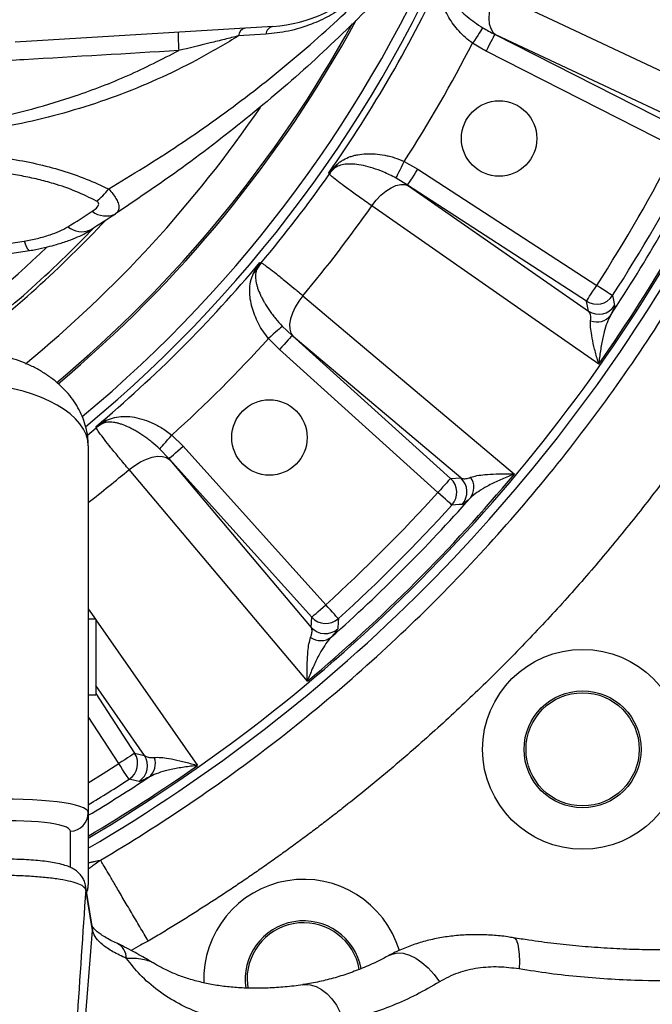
# Model space of a CAD drawing. Extents: x 0 to 8410, y 0 to 5940.
# Tile 48 of 110: x 5895 to 6063, y 2543 to 2804. Entities that reach past the tile are written whole.
import ezdxf

# ---------------------------------------------------------------- set-up
doc = ezdxf.new("R2010")
doc.units = 0
doc.header["$LTSCALE"] = 10
doc.linetypes.add('CENTERX2', pattern=[20.32, 12.7, -2.54, 2.54, -2.54])
doc.layers.get('0').update_dxf_attribs({"linetype": 'CONTINUOUS'})
doc.styles.add('SLDTEXTSTYLE0', font='TXT', dxfattribs={"width": 0.605})
doc.dimstyles.new('SLDDIMSTYLE10', dxfattribs={"dimtxt": 50, "dimasz": 50, "dimexe": 0, "dimexo": 0.0625, "dimgap": 12.5, "dimtad": 0, "dimtih": 1, "dimtoh": 1, "dimdec": 1, "dimrnd": 1e-09, "dimzin": 12, "dimtxsty": 'SLDTEXTSTYLE0', "dimsah": 1, "dimcen": 0, "dimazin": 3, "dimtfac": 1, "dimtofl": 0, "dimtmove": 0, "dimatfit": 3, "dimtolj": 1, "dimtzin": 12})

# ---------------------------------------------------------------- blocks, each defined once
blk = doc.blocks.new('_D_17')
at = {"color": 7, "linetype": 'CONTINUOUS'}
for p, q in [((5691.08, 2964.45), (6585.81, 2589.81)), ((6585.81, 2589.81), (6663.89, 2557.12)), ((6663.89, 2557.12), (6853.06, 2557.12))]:
    blk.add_line(p, q, dxfattribs=at)
blk.add_solid([(6585.81, 2589.81), (6629.04, 2563.58), (6634.83, 2577.42)], dxfattribs=at)
at = {"color": 7, "linetype": 'CONTINUOUS', "insert": (6688.89, 2621.57), "char_height": 50, "attachment_point": 1, "style": 'SLDTEXTSTYLE0'}
blk.add_mtext('R970', dxfattribs=at)

msp = doc.modelspace()

# ---------------------------------------------------------------- linework, layer by layer
at = {"color": 7, "linetype": 'CONTINUOUS'}
for p, q in [((5962.515717, 2802.521932), (5894.197722, 2798.343422)), ((5890.491282, 2741.952601), (5898.028453, 2743.132221)), ((5913.580929, 2691.366705), (5913.580929, 2594.099256)), ((5915.580933, 2645.374122), (5913.580929, 2645.374122)), ((5915.580933, 2645.374122), (5915.580933, 2635.374131)), ((5915.580933, 2635.374131), (5915.580933, 2625.374141)), ((5913.580929, 2625.374141), (5915.580933, 2625.374141)), ((5913.580929, 2594.099256), (5913.580929, 2575.022908)), ((5914.648046, 2564.026746), (5912.83231, 2574.870321))]:
    msp.add_line(p, q, dxfattribs=at)
at = {"color": 8, "linetype": 'CONTINUOUS'}
for p, q in [((5960.626309, 2800.457465), (5953.451161, 2800.029846)), ((6021.324937, 2800.43416), (6071.70329, 2774.765106)), ((6074.260806, 2775.595235), (6021.615748, 2800.297948)), ((6069.436436, 2770.316186), (6019.058083, 2795.985239)), ((5997.367387, 2766.729566), (6000.966822, 2764.650213)), ((6000.966822, 2764.650213), (6048.386042, 2733.855816)), ((5998.24736, 2760.462614), (5995.178287, 2762.322696)), ((6045.66658, 2729.668202), (5998.24736, 2760.462614)), ((5998.510723, 2760.278853), (6046.226417, 2727.038267)), ((5889.089783, 2744.438487), (5896.592428, 2745.605158)), ((6046.226417, 2727.038267), (6045.66658, 2729.668202)), ((5965.02993, 2723.032611), (5967.620974, 2720.549526)), ((5964.279895, 2716.838899), (5961.339806, 2719.777497)), ((5967.620974, 2720.549526), (6009.639059, 2682.716253)), ((6012.324278, 2682.856175), (5967.866634, 2720.342683)), ((6006.29801, 2679.005625), (5964.279895, 2716.838899)), ((5913.35309, 2694.161835), (5915.706595, 2696.114543)), ((5935.75636, 2694.194051), (5938.694959, 2691.253963)), ((5938.694959, 2691.253963), (5976.528232, 2649.235847)), ((5934.984331, 2687.912884), (5932.501246, 2690.503928)), ((5972.817605, 2645.894798), (5934.984331, 2687.912884)), ((5935.191174, 2687.667223), (5972.677683, 2643.209579)), ((6009.639059, 2682.716253), (6012.324278, 2682.856175)), ((5913.580929, 2648.136171), (5915.50531, 2645.374122)), ((5915.603732, 2645.232859), (5942.521368, 2606.598052)), ((5972.677683, 2643.209579), (5972.817605, 2645.894798)), ((5928.495591, 2609.307441), (5915.580933, 2627.845975)), ((5915.580933, 2625.704351), (5925.865655, 2609.867277)), ((5921.678041, 2607.147815), (5913.580929, 2619.616272)), ((5925.865655, 2609.867277), (5928.495591, 2609.307441)), ((5908.842613, 2579.589548), (5908.842613, 2589.167597)), ((5914.704521, 2562.902036), (5912.888785, 2573.745611)), ((5900.298228, 2386.308076), (5914.704521, 2562.902036)), ((5914.772396, 2562.602075), (5914.704521, 2562.902036))]:
    msp.add_line(p, q, dxfattribs=at)
at = {"color": 8, "linetype": 'CONTINUOUS', "flags": 128}
for points in [[(6021.367346, 2811.411622), (6020.658885, 2809.676516), (6020.144616, 2807.924407), (6019.842659, 2806.217271), (6019.763743, 2804.615455), (6019.910638, 2803.175616), (6020.278161, 2801.948669), (6020.853316, 2800.978007), (6021.615748, 2800.297948)], [(6021.367346, 2811.411622), (6036.754822, 2804.192575), (6087.762182, 2780.261743)], [(6018.179511, 2802.162024), (6018.053417, 2801.972094), (6017.848854, 2801.664027), (6017.57205, 2801.247152), (6017.23135, 2800.734046), (6016.837035, 2800.140219), (6016.401057, 2799.483615), (6015.936558, 2798.78408), (6015.457605, 2798.062744)], [(6021.324937, 2800.43416), (6021.261816, 2800.310271), (6021.11954, 2800.031039), (6020.903205, 2799.60649), (6020.620619, 2799.051883), (6020.281916, 2798.387113), (6019.899224, 2797.636079), (6019.486343, 2796.825754), (6019.058083, 2795.985239)], [(5995.178287, 2762.322696), (5995.279704, 2762.526872), (5995.444213, 2762.858051), (5995.666837, 2763.306218), (5995.940839, 2763.857829), (5996.257966, 2764.49621), (5996.60862, 2765.202078), (5996.982192, 2765.954109), (5997.367387, 2766.729566)], [(5977.503752, 2763.395342), (5977.399831, 2763.606297), (5977.339332, 2763.729068)], [(5998.24736, 2760.462614), (5998.323088, 2760.579231), (5998.493766, 2760.842058), (5998.753284, 2761.241662), (5999.092286, 2761.763709), (5999.49864, 2762.389424), (5999.957715, 2763.096335), (6000.45303, 2763.859066), (6000.966822, 2764.650213)], [(5988.761787, 2754.937145), (5989.91022, 2756.418245), (5991.170441, 2757.73968), (5992.497896, 2758.854749), (5993.845646, 2759.723994), (5995.166038, 2760.316687), (5996.412371, 2760.611879), (5997.540568, 2760.599124), (5998.510723, 2760.278853)], [(6048.935806, 2713.012489), (6034.990047, 2722.728672), (5988.761787, 2754.937145)], [(5896.592428, 2745.605158), (5897.020538, 2744.456368), (5897.421454, 2743.644821), (5897.782331, 2743.196564), (5898.033132, 2743.109407)], [(5959.054415, 2739.899682), (5959.188645, 2739.873039), (5959.419315, 2739.827263)], [(6045.66658, 2729.668202), (6045.742308, 2729.784819), (6045.912986, 2730.047646), (6046.172504, 2730.447265), (6046.511506, 2730.969297), (6046.917861, 2731.595012), (6047.376935, 2732.301938), (6047.87225, 2733.064669), (6048.386042, 2733.855816)], [(6052.581345, 2731.148245), (6052.46452, 2731.223645), (6052.201216, 2731.393578), (6051.800852, 2731.651964), (6051.277851, 2731.98949), (6050.650989, 2732.394057), (6049.942766, 2732.851135), (6049.178635, 2733.344289), (6048.386042, 2733.855816)], [(5970.503126, 2731.141957), (5969.369714, 2729.649338), (5968.419467, 2728.09005), (5967.685972, 2726.519229), (5967.195158, 2724.992412), (5966.964399, 2723.563614), (5967.00186, 2722.283351), (5967.306172, 2721.196892), (5967.866634, 2720.342683)], [(5970.503126, 2731.141957), (5983.497833, 2720.18634), (6026.573395, 2683.869245)], [(6052.581345, 2731.148245), (6052.732651, 2730.419504), (6053.129052, 2728.499624)], [(5965.02993, 2723.032611), (5964.858954, 2722.881782), (5964.581643, 2722.637164), (5964.206373, 2722.306135), (5963.744466, 2721.898692), (5963.209902, 2721.427145), (5962.618862, 2720.905768), (5961.989139, 2720.350283), (5961.339806, 2719.777497)], [(5967.620974, 2720.549526), (5967.527931, 2720.446202), (5967.318212, 2720.213311), (5966.999387, 2719.859215), (5966.582899, 2719.396638), (5966.083651, 2718.842181), (5965.519642, 2718.215781), (5964.911108, 2717.539924), (5964.279895, 2716.838899)], [(5915.706595, 2696.114543), (5915.660818, 2696.345213), (5915.634175, 2696.479442)], [(5932.501246, 2690.503928), (5932.652076, 2690.674903), (5932.896693, 2690.952214), (5933.227723, 2691.327485), (5933.635165, 2691.789391), (5934.106712, 2692.323955), (5934.628089, 2692.914995), (5935.183575, 2693.544718), (5935.75636, 2694.194051)], [(5934.984331, 2687.912884), (5935.087656, 2688.005927), (5935.320546, 2688.215646), (5935.674642, 2688.534471), (5936.137219, 2688.950958), (5936.691676, 2689.450207), (5937.318076, 2690.014216), (5937.993934, 2690.622749), (5938.694959, 2691.253963)], [(5924.3919, 2685.030731), (5925.88452, 2686.164143), (5927.443807, 2687.11439), (5929.014628, 2687.847885), (5930.541446, 2688.338699), (5931.970243, 2688.569459), (5933.250507, 2688.531997), (5934.336965, 2688.227686), (5935.191174, 2687.667223)], [(5971.664612, 2628.960463), (5960.708772, 2641.954991), (5924.3919, 2685.030731)], [(6009.639059, 2682.716253), (6009.546046, 2682.612928), (6009.336327, 2682.380023), (6009.017502, 2682.025942), (6008.600985, 2681.56335), (6008.101766, 2681.008908), (6007.537757, 2680.382522), (6006.929224, 2679.706665), (6006.29801, 2679.005625)], [(6009.999131, 2675.654026), (6009.896075, 2675.747367), (6009.663765, 2675.957712), (6009.310578, 2676.277551), (6008.849179, 2676.695379), (6008.296167, 2677.196177), (6007.671361, 2677.761945), (6006.997232, 2678.372415), (6006.29801, 2679.005625)], [(6012.699281, 2675.810489), (6011.957501, 2675.766918), (6009.999131, 2675.654026)], [(5972.817605, 2645.894798), (5972.920929, 2645.987811), (5973.153834, 2646.19753), (5973.507916, 2646.516355), (5973.970507, 2646.932873), (5974.52495, 2647.432091), (5975.151335, 2647.9961), (5975.827192, 2648.604634), (5976.528232, 2649.235847)], [(5979.879831, 2645.534726), (5979.78649, 2645.637783), (5979.576145, 2645.870092), (5979.256307, 2646.223279), (5978.838478, 2646.684679), (5978.33768, 2647.237691), (5977.771913, 2647.862496), (5977.161442, 2648.536625), (5976.528232, 2649.235847)], [(5979.879831, 2645.534726), (5979.837363, 2644.791635), (5979.723369, 2642.834576)], [(5925.865655, 2609.867277), (5925.749038, 2609.791549), (5925.486212, 2609.620872), (5925.086592, 2609.361353), (5924.56456, 2609.022352), (5923.938845, 2608.615997), (5923.231919, 2608.156922), (5922.469189, 2607.661607), (5921.678041, 2607.147815)], [(5913.580929, 2602.050217), (5917.529081, 2604.504051), (5921.678041, 2607.147815)], [(5924.385612, 2602.952513), (5924.310212, 2603.069338), (5924.140279, 2603.332641), (5923.881893, 2603.733006), (5923.544367, 2604.256007), (5923.1398, 2604.882869), (5922.682722, 2605.591091), (5922.189568, 2606.355223), (5921.678041, 2607.147815)], [(5927.034234, 2602.404805), (5926.306446, 2602.554681), (5924.385612, 2602.952513)], [(5912.888785, 2573.745611), (5912.845885, 2574.784579), (5912.829463, 2574.887159)], [(5914.772396, 2562.602075), (5914.724966, 2563.637945), (5914.643814, 2564.048293)], [(5914.704521, 2562.902036), (5914.661621, 2563.941004), (5914.648046, 2564.026746)], [(6026.34347, 2560.947599), (6026.724701, 2560.759577), (6027.129476, 2560.197296), (6027.453398, 2559.283557), (6027.688359, 2558.041217), (6027.828549, 2556.501361), (6027.870392, 2554.702493), (6027.812843, 2552.689644)], [(5993.537401, 2556.360962), (5994.178181, 2556.644502), (5995.5653, 2556.925836), (5997.089212, 2556.835624), (5998.708849, 2556.37637), (6000.380551, 2555.560383), (6002.059166, 2554.409715), (6003.699516, 2552.955391), (6005.257283, 2551.236602), (6006.690537, 2549.299719)], [(5970.483427, 2548.490855), (5970.936542, 2548.539015), (5972.447579, 2548.462811), (5973.963355, 2548.029455), (5975.447332, 2547.249379), (5976.863687, 2546.141388), (5978.178327, 2544.732215), (5979.359512, 2543.055835), (5980.378811, 2541.152629), (5981.211637, 2539.068463)]]:
    msp.add_lwpolyline(points, dxfattribs=at)
at = {"color": 7, "linetype": 'CONTINUOUS', "flags": 128}
msp.add_lwpolyline([(5955.677395, 2549.934151), (5955.853169, 2547.644409), (5955.862885, 2547.58248)], dxfattribs=at)
at = {"color": 7, "linetype": 'CONTINUOUS'}
for centre, radius in [((6022.508845, 2772.802942), 10), ((5961.613047, 2693.553401), 10), ((6044.634323, 2610.899534), 26.5), ((6044.634323, 2610.899534), 15.5), ((6044.634323, 2610.899534), 15)]:
    msp.add_circle(centre, radius, dxfattribs=at)
at = {"color": 7, "linetype": 'CENTERX2'}
msp.add_arc((5691.080933, 2964.452925), 970, 74.298428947, 58.256891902, dxfattribs=at)
at = {"color": 7, "linetype": 'CONTINUOUS'}
for centre, radius, start, end in [((5960.256933, 2839.452925), 37, 273.5, 0), ((5691.080933, 2964.452925), 334, 309.87334538, 331.14029232), ((5691.080933, 2964.452925), 334.464102, 309.88680824, 331.35739309), ((5691.080933, 3104.452925), 420, 302.07882749, 303.15252476), ((5691.080933, 2964.452925), 305.5, 306.04405979, 313.81581674), ((5970.677384, 2549.934138), 26.5, 16.71608543, 182.02282158), ((5908.691972, 2575.024185), 4.888957, 335.6097234, 359.98503436), ((5970.677384, 2549.934138), 15.5, 10.60113161, 188.66638641), ((5970.677384, 2549.934138), 15, 10.17679713, 180)]:
    msp.add_arc(centre, radius, start, end, dxfattribs=at)
at = {"color": 8, "linetype": 'CONTINUOUS'}
for centre, radius, start, end in [((5691.080933, 2964.452925), 347.886439, 309.61965079, 338.85823488), ((5691.080933, 2964.452925), 345.283053, 309.77346997, 337.32501731), ((5691.080933, 2964.452925), 349.619719, 324.96193377, 335.03806623), ((6002.282609, 2801.272088), 64.903135, 180.25381084, 184.55680633), ((5955.825151, 2799.79263), 2.385811, 107.41821464, 174.29376568), ((5963.145911, 2800.048346), 2.552601, 104.29314951, 170.7771113), ((5691.080933, 2964.452925), 364.562639, 327.15571787, 332.84428213), ((5691.080933, 2964.452925), 324.871557, 309.31832458, 325.62797686), ((5691.080933, 2964.452925), 437.358431, 324.90687781, 335.09312219), ((5691.080933, 2964.452925), 425.255177, 327.16266271, 332.83733729), ((5691.080933, 2964.452925), 432.642648, 326.54288761, 333.45711239), ((5691.080933, 2964.452925), 430.248325, 327.16266271, 332.83733729), ((5985.684937, 2757.59964), 10.026064, 131.9837013, 144.68554587), ((5976.671631, 2767.195288), 3.148474, 317.10768664, 338.13322332), ((5691.080933, 2964.452925), 349.945968, 320.06734972, 324.93265028), ((5691.499727, 3095.093647), 408, 302.07882749, 303.15252476), ((5918.252672, 2758.155319), 5.896417, 232.00110974, 295.2318485), ((5691.080933, 2964.452925), 364.020273, 320.13891087, 324.86108913), ((5691.080933, 2964.452925), 311.574843, 307.29431392, 316.79948384), ((5691.080933, 2964.452925), 310.703286, 307.1197558, 316.15514024), ((5911.816936, 2753.823346), 5.734314, 230.67003376, 293.86395896), ((5691.080933, 2964.452925), 437.811277, 300.54466161, 329.85037162), ((5691.080933, 2964.452925), 440.156995, 300.36464552, 329.85037162), ((5691.080933, 2964.452925), 349.619719, 309.96193377, 320.03806623), ((5955.533898, 2739.647121), 3.147904, 306.86534537, 327.89464245), ((5967.136963, 2733.42359), 10.028415, 140.31600942, 153.01484593), ((6048.381272, 2733.878075), 5.009249, 237.18447722, 326.97822128), ((6048.941172, 2731.248057), 5.009214, 237.18336406, 326.72380461), ((6048.401221, 2728.786302), 4.620357, 249.38140765, 321.8397989), ((5691.080933, 2964.452925), 364.562639, 312.15571787, 317.84428213), ((5922.110267, 2688.396895), 10.028415, 116.98515407, 129.68399058), ((5915.886736, 2699.99996), 3.147904, 302.10535755, 323.13465463), ((5691.080933, 2964.452925), 364.020273, 307.67847101, 309.86108913), ((5691.080933, 2964.452925), 437.358431, 309.90687781, 320.09312219), ((6008.960578, 2679.144321), 5.009225, 318.27634748, 47.81697328), ((6011.198679, 2680.303048), 4.62037, 323.16014146, 35.61860371), ((6006.275307, 2679.004458), 5.009217, 318.02137618, 47.81608529), ((5691.080933, 2964.452925), 425.255177, 312.16266271, 317.83733729), ((5691.080933, 2964.452925), 432.642648, 311.54288761, 318.45711239), ((5691.080933, 2964.452925), 430.248325, 312.16266271, 317.83733729), ((5976.5294, 2649.25855), 5.009217, 222.18391471, 311.97862382), ((5976.389536, 2646.573279), 5.009225, 222.18302672, 311.72365252), ((5975.230809, 2644.335179), 4.62037, 234.38139629, 306.83985854), ((5921.655783, 2607.152585), 5.009249, 303.02177872, 32.81552278), ((5924.285801, 2606.592686), 5.009214, 303.27619539, 32.81663594), ((5926.747555, 2607.132636), 4.620357, 308.1602011, 20.61859235), ((5691.080933, 2964.452925), 437.358431, 300.57967518, 305.09312219), ((5691.080933, 2964.452925), 432.642648, 300.94942456, 303.45711239), ((5691.080933, 2964.452925), 430.248325, 301.14081805, 302.83733729), ((5908.615357, 2594.12805), 4.965655, 272.62308793, 359.66776347), ((5919.096731, 2555.335033), 4.633763, 1.89904763, 64.01516653)]:
    msp.add_arc(centre, radius, start, end, dxfattribs=at)
for centre, major_axis, ratio, start_param, end_param in [((5883.580933, 2692.539208), (29.989427, -1.575506), 0.5055053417, 0.0265506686, 1.5449871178), ((5883.580933, 2592.805204), (29.999285, 1.326431), 0.1561366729, 6.2762817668, 7.7947182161), ((5883.842612, 2587.87353), (24.999144, 1.32639), 0.1560060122, 6.2749082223, 7.7933446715)]:
    msp.add_ellipse(centre, major_axis=major_axis, ratio=ratio, start_param=start_param, end_param=end_param, dxfattribs=at)
for points, knots in [([(5998.811101, 2835.975813), (5998.735719, 2835.472954), (5998.392228, 2833.181577), (5997.357273, 2829.023861), (5995.357126, 2823.985685), (5992.855389, 2819.514368), (5989.95806, 2815.455073), (5986.323184, 2811.543212), (5982.047846, 2808.000511), (5977.464962, 2805.147787), (5972.322528, 2802.793788), (5966.654322, 2801.077168), (5962.636381, 2800.664108), (5960.626309, 2800.457465)], [0, 0, 0, 0, 0.0299354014, 0.1364064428, 0.2427252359, 0.3220941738, 0.4014118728, 0.4938355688, 0.5862859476, 0.6774317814, 0.7686792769, 0.8842761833, 1, 1, 1, 1]), ([(6015.457605, 2798.062744), (6014.823178, 2798.550288), (6013.532826, 2799.541895), (6011.842143, 2801.238149), (6010.353861, 2803.030313), (6009.081068, 2804.936205), (6008.054676, 2806.935415), (6007.30653, 2809.107389), (6006.903042, 2811.372206), (6007.088834, 2812.989627), (6007.182931, 2813.808786)], [0, 0, 0, 0, 0.1079712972, 0.2196013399, 0.3302501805, 0.4436243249, 0.5685253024, 0.6962185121, 0.846146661, 1, 1, 1, 1]), ([(6007.715558, 2814.826774), (6007.736552, 2814.257444), (6007.779113, 2813.103295), (6008.471734, 2811.467145), (6009.491953, 2809.805836), (6010.765138, 2808.223746), (6012.290757, 2806.645385), (6014.017468, 2805.115111), (6015.976036, 2803.589681), (6017.439562, 2802.641445), (6018.179511, 2802.162024)], [0, 0, 0, 0, 0.1405840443, 0.28499270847, 0.40894438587, 0.5353542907, 0.64948116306, 0.76579962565, 0.8815899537, 1, 1, 1, 1]), ([(5918.995475, 2759.422647), (5925.193719, 2763.209756), (5937.611067, 2770.796719), (5952.448519, 2781.425836), (5963.979546, 2790.478746), (5972.446493, 2797.623401), (5980.696302, 2805.045667), (5985.980387, 2810.238203), (5988.622432, 2812.834474)], [0, 0, 0, 0, 0.2475987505, 0.4960307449, 0.621728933, 0.7474262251, 0.8737130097, 1, 1, 1, 1]), ([(5953.451161, 2800.029846), (5950.164374, 2798.056024), (5943.576926, 2794.100049), (5933.183257, 2788.964494), (5922.423674, 2784.436009), (5911.359199, 2780.672112), (5900.10554, 2777.62161), (5888.679963, 2775.280987), (5877.052217, 2773.826287), (5861.424563, 2772.129676), (5841.835845, 2770.179963), (5823.130689, 2768.476173), (5812.254825, 2767.775612), (5809.246105, 2767.581808)], [0, 0, 0, 0, 0.0768915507, 0.1541076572, 0.2323411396, 0.3109341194, 0.3883435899, 0.4660782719, 0.5446117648, 0.6232374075, 0.7813594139, 0.9395148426, 1, 1, 1, 1]), ([(5953.451161, 2800.029846), (5952.215067, 2799.712607), (5949.729387, 2799.074665), (5944.428962, 2797.746493), (5940.355326, 2796.775871), (5937.584628, 2796.115699)], [0, 0, 0, 0, 0.2403486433, 0.4833204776, 1, 1, 1, 1]), ([(5808.765491, 2768.773484), (5811.891507, 2769.018183), (5822.737494, 2769.867187), (5841.265954, 2771.784904), (5860.509174, 2774.095841), (5875.921604, 2776.045221), (5887.490923, 2777.875447), (5898.926638, 2780.552103), (5911.187095, 2784.310729), (5924.21426, 2789.2742), (5933.117086, 2793.829697), (5937.584628, 2796.115699)], [0, 0, 0, 0, 0.0708804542, 0.2459259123, 0.4210280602, 0.5090416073, 0.5970184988, 0.6855840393, 0.7741624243, 0.8866720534, 1, 1, 1, 1]), ([(5937.584628, 2796.115699), (5923.893374, 2795.298038), (5907.43786, 2794.315291), (5890.979648, 2793.342101), (5888.214936, 2793.17862)], [0, 0, 0, 0, 0.8320162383, 1, 1, 1, 1]), ([(5809.518715, 2766.944426), (5816.334679, 2767.375378), (5831.203122, 2768.315464), (5848.642444, 2769.027697), (5861.811563, 2769.236254), (5869.477291, 2769.210866), (5877.191903, 2768.986867), (5884.954304, 2768.479785), (5892.527389, 2767.560268), (5899.790559, 2766.191935), (5906.631032, 2764.383906), (5913.12128, 2762.157292), (5917.042932, 2760.331625), (5918.995475, 2759.422647)], [0, 0, 0, 0, 0.180519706, 0.3937883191, 0.4610746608, 0.5285869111, 0.5964716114, 0.6654250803, 0.7351938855, 0.8010605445, 0.8673429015, 0.9339516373, 1, 1, 1, 1]), ([(5979.593572, 2766.022642), (5979.860071, 2766.251245), (5980.127511, 2766.457747), (5980.672787, 2766.838718), (5980.950484, 2767.012977), (5981.805282, 2767.49539), (5982.404186, 2767.763678), (5983.361093, 2768.097798), (5983.690855, 2768.19783), (5984.363587, 2768.37304), (5984.707049, 2768.448483), (5985.760118, 2768.639648), (5986.492287, 2768.720509), (5987.642422, 2768.771267), (5988.034469, 2768.776356), (5988.837497, 2768.761741), (5989.244471, 2768.742056), (5990.474779, 2768.646361), (5991.31058, 2768.534058), (5992.59032, 2768.287918), (5993.021255, 2768.192835), (5993.892549, 2767.974375), (5994.334554, 2767.850368), (5995.647453, 2767.440292), (5996.513291, 2767.115226), (5997.367389, 2766.729572)], [0, 0, 0, 0, 0.0625, 0.0625, 0.125, 0.125, 0.25, 0.25, 0.3125, 0.3125, 0.375, 0.375, 0.5, 0.5, 0.5625, 0.5625, 0.625, 0.625, 0.75, 0.75, 0.8125, 0.8125, 0.875, 0.875, 1, 1, 1, 1]), ([(5915.785392, 2756.215113), (5913.982723, 2757.098142), (5910.407281, 2758.849555), (5905.10591, 2760.689663), (5900.268852, 2762.00074), (5895.944463, 2762.912718), (5890.868071, 2763.711045), (5885.031174, 2764.284203), (5878.573194, 2764.563318), (5871.978978, 2764.642287), (5866.690308, 2764.601715), (5862.88937, 2764.531528), (5860.716984, 2764.480038), (5858.706609, 2764.425119), (5856.561405, 2764.359651), (5854.281365, 2764.283713), (5851.866494, 2764.197221), (5848.053582, 2764.052182), (5842.642935, 2763.827766), (5835.435128, 2763.502284), (5829.439032, 2763.213375), (5824.871193, 2762.985853), (5821.948431, 2762.837875), (5818.942424, 2762.683484), (5815.853185, 2762.522406), (5813.405513, 2762.393518), (5811.987629, 2762.317685), (5811.627192, 2762.298408)], [0, 0, 0, 0, 0.0650052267, 0.1289323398, 0.1712529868, 0.214034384, 0.2575392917, 0.3184017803, 0.3794140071, 0.4382519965, 0.5022273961, 0.5266351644, 0.5440323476, 0.562679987, 0.5825786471, 0.6037286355, 0.6261306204, 0.6497846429, 0.7098481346, 0.7767330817, 0.8504413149, 0.8767973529, 0.9039272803, 0.9318312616, 0.96050915, 0.9899611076, 1, 1, 1, 1]), ([(5977.339332, 2763.729068), (5977.343195, 2763.733723), (5978.022469, 2764.552222), (5978.810265, 2765.289527), (5979.59358, 2766.02264)], [0, 0, 0, 0, 0.0056872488, 1, 1, 1, 1]), ([(5978.978311, 2765.052366), (5978.40288, 2764.638265), (5977.823671, 2764.221447), (5977.34247, 2763.732258), (5977.339332, 2763.729068)], [0, 0, 0, 0, 0.9934792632, 1, 1, 1, 1]), ([(5995.178287, 2762.322696), (5994.045422, 2762.889045), (5991.985642, 2763.918782), (5989.056625, 2764.975575), (5986.504385, 2765.666673), (5984.167258, 2766.03849), (5982.154258, 2766.07281), (5980.417502, 2765.821703), (5979.461513, 2765.310667), (5978.978311, 2765.052366)], [0, 0, 0, 0, 0.17044741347, 0.30990842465, 0.45364246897, 0.59142941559, 0.73269735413, 0.86489259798, 1, 1, 1, 1]), ([(5988.761787, 2754.937145), (5987.642017, 2755.723937), (5985.370059, 2757.320301), (5982.559815, 2759.349156), (5980.257367, 2761.0597), (5978.746702, 2762.242216), (5977.825492, 2763.024937), (5977.611579, 2763.271205), (5977.503752, 2763.395342)], [0, 0, 0, 0, 0.17873857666, 0.36265168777, 0.5413513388, 0.72521639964, 0.86148897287, 1, 1, 1, 1]), ([(5915.785392, 2756.215113), (5916.34329, 2756.662016), (5917.459084, 2757.55582), (5918.483345, 2758.800372), (5918.995475, 2759.422647)], [0, 0, 0, 0, 0.5000006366, 1, 1, 1, 1]), ([(5918.995475, 2759.422647), (5919.36913, 2758.997407), (5920.128013, 2758.133757), (5920.959311, 2756.894529), (5921.580993, 2755.60163), (5921.775428, 2754.428251), (5921.510305, 2753.44834), (5921.014304, 2753.030484), (5920.766209, 2752.821478)], [0, 0, 0, 0, 0.1407100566, 0.2857779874, 0.4385227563, 0.6417974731, 0.8208311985, 1, 1, 1, 1]), ([(5914.622565, 2753.508809), (5914.678804, 2753.546059), (5915.19654, 2753.888989), (5915.877462, 2754.435419), (5916.327079, 2755.156172), (5916.35784, 2755.618229), (5916.173519, 2755.971266), (5915.91459, 2756.133942), (5915.785392, 2756.215113)], [0, 0, 0, 0, 0.0485874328, 0.4472989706, 0.647213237, 0.7751093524, 0.8877858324, 1, 1, 1, 1]), ([(5896.592428, 2745.605158), (5897.763764, 2745.820006), (5900.125564, 2746.25321), (5903.230721, 2747.17225), (5905.985642, 2748.182067), (5907.445694, 2748.98337), (5908.182611, 2749.387803)], [0, 0, 0, 0, 0.2785980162, 0.5617457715, 0.7788046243, 1, 1, 1, 1]), ([(5916.818557, 2581.534903), (5932.922468, 2591.028473), (5948.426629, 2601.539241), (5977.98924, 2624.428262), (5992.047566, 2636.806418), (6018.495006, 2663.233451), (6030.88401, 2677.282218), (6053.795843, 2706.827151), (6064.318576, 2722.323194), (6073.824573, 2738.419772)], [0, 0, 0, 0, 0.25, 0.25, 0.5, 0.5, 0.75, 0.75, 1, 1, 1, 1]), ([(5957.422433, 2737.128652), (5957.65713, 2737.617999), (5957.911092, 2738.093375), (5958.45553, 2739.016968), (5958.746622, 2739.466039), (5959.054424, 2739.899688)], [0, 0, 0, 0, 0.5, 0.5, 1, 1, 1, 1]), ([(5958.200406, 2737.974083), (5958.113869, 2737.721147), (5958.052383, 2737.474902), (5957.964722, 2736.979074), (5957.938935, 2736.729934), (5957.907543, 2735.969115), (5957.947484, 2735.44387), (5958.089727, 2734.61236), (5958.151337, 2734.327141), (5958.300596, 2733.747594), (5958.388243, 2733.452832), (5958.689182, 2732.552384), (5958.940201, 2731.930563), (5959.393408, 2730.961261), (5959.557931, 2730.630988), (5959.909285, 2729.965533), (5960.09629, 2729.629838), (5960.691236, 2728.613661), (5961.132849, 2727.924093), (5961.86695, 2726.870803), (5962.123268, 2726.51724), (5962.652846, 2725.814437), (5962.926967, 2725.463941), (5963.777864, 2724.415644), (5964.38293, 2723.720939), (5965.029929, 2723.032604)], [0, 0, 0, 0, 0.0625, 0.0625, 0.125, 0.125, 0.25, 0.25, 0.3125, 0.3125, 0.375, 0.375, 0.5, 0.5, 0.5625, 0.5625, 0.625, 0.625, 0.75, 0.75, 0.8125, 0.8125, 0.875, 0.875, 1, 1, 1, 1]), ([(5958.200406, 2737.974083), (5958.309793, 2738.320416), (5958.436162, 2738.653881), (5958.721203, 2739.295686), (5958.880155, 2739.604489), (5959.054424, 2739.899688)], [0, 0, 0, 0, 0.5, 0.5, 1, 1, 1, 1]), ([(5959.419315, 2739.827263), (5959.624001, 2739.722145), (5960.039301, 2739.508867), (5961.442741, 2738.493067), (5963.393217, 2736.984413), (5965.668374, 2735.153153), (5968.071245, 2733.178131), (5969.688135, 2731.824336), (5970.503126, 2731.141957)], [0, 0, 0, 0, 0.178972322, 0.3631274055, 0.5421678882, 0.7264054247, 0.8620949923, 1, 1, 1, 1]), ([(5961.339806, 2719.777497), (5960.853172, 2720.412624), (5959.863414, 2721.704397), (5958.669407, 2723.780464), (5957.695617, 2725.896735), (5956.959516, 2728.067118), (5956.48551, 2730.26385), (5956.325012, 2732.555458), (5956.521462, 2734.847535), (5957.119538, 2736.361755), (5957.42244, 2737.128648)], [0, 0, 0, 0, 0.1079713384, 0.2196011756, 0.3302509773, 0.443624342, 0.5685253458, 0.6962187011, 0.8461468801, 1, 1, 1, 1]), ([(6053.129052, 2728.499624), (6053.112849, 2728.354958), (6053.079922, 2728.060969), (6052.650024, 2727.099992), (6052.199464, 2726.245199), (6052.034144, 2725.931557)], [0, 0, 0, 0, 0.38016499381, 0.7725695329, 1, 1, 1, 1]), ([(6046.774179, 2724.461902), (6046.808262, 2724.780629), (6046.819236, 2725.072261), (6046.800437, 2725.603427), (6046.770798, 2725.841336), (6046.627792, 2726.48012), (6046.461258, 2726.807239), (6046.226417, 2727.038273)], [0, 0, 0, 0, 0.25, 0.25, 0.5, 0.5, 1, 1, 1, 1]), ([(6052.034144, 2725.931557), (6051.720471, 2725.298455), (6051.083052, 2724.011925), (6050.299521, 2721.393382), (6049.618789, 2718.306658), (6049.185595, 2715.400011), (6048.99124, 2713.599421), (6048.93654, 2713.020268), (6048.935806, 2713.012489)], [0, 0, 0, 0, 0.1930948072, 0.3923891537, 0.6360049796, 0.8839751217, 0.9984416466, 1, 1, 1, 1]), ([(6094.246119, 2724.038902), (6093.873691, 2723.416401), (6093.128867, 2722.171454), (6092.000715, 2720.310693), (6090.864645, 2718.454935), (6089.719871, 2716.60465), (6088.566602, 2714.759711), (6087.404783, 2712.920152), (6086.234428, 2711.085965), (6085.055534, 2709.257151), (6083.868102, 2707.43371), (6082.672131, 2705.615642), (6081.467621, 2703.802948), (6080.254573, 2701.995627), (6079.032986, 2700.193679), (6077.80286, 2698.397104), (6076.564196, 2696.605902), (6075.316993, 2694.820073), (6074.061252, 2693.039618), (6072.796972, 2691.264535), (6071.524153, 2689.494826), (6070.242797, 2687.730491), (6068.952899, 2685.971526), (6064.991257, 2680.621152), (6058.20375, 2671.80586), (6048.289318, 2659.778066), (6037.988404, 2648.09673), (6027.304762, 2636.766362), (6016.250622, 2625.796422), (6004.836501, 2615.197921), (5993.069221, 2604.978066), (5983.920258, 2597.549475), (5977.623144, 2592.650948), (5974.31445, 2590.123602), (5970.985732, 2587.62717), (5967.636981, 2585.161643), (5964.268199, 2582.727025), (5960.879385, 2580.323315), (5957.470541, 2577.950512), (5954.041666, 2575.608617), (5950.592758, 2573.297632), (5947.123826, 2571.017544), (5943.634837, 2568.768407), (5940.125913, 2566.550016), (5936.5966, 2564.363141), (5933.048597, 2562.204901), (5930.666986, 2560.792586), (5929.476004, 2560.086324)], [0, 0, 0, 0, 0.0092652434, 0.0185296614, 0.0277934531, 0.0370568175, 0.0463199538, 0.0555830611, 0.0648463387, 0.0741099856, 0.0833742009, 0.0926391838, 0.1019051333, 0.1111722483, 0.1204407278, 0.1297107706, 0.1389825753, 0.1482563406, 0.1575322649, 0.1668105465, 0.1760913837, 0.1853749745, 0.1946615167, 0.2039512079, 0.2704071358, 0.3367341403, 0.4030055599, 0.4692949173, 0.5356041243, 0.6018823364, 0.6682026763, 0.7346381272, 0.7523764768, 0.7701020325, 0.787816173, 0.8055202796, 0.8232157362, 0.8409039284, 0.8585862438, 0.8762640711, 0.8939388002, 0.9116118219, 0.9292845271, 0.946958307, 0.9646345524, 0.9823146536, 1, 1, 1, 1]), ([(6048.935806, 2713.012489), (6048.93363, 2713.019523), (6048.772287, 2713.541036), (6048.293613, 2715.149595), (6047.601811, 2717.751515), (6047.042817, 2720.47815), (6046.717491, 2722.795586), (6046.755306, 2723.907035), (6046.774184, 2724.461901)], [0, 0, 0, 0, 0.0015665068, 0.1161490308, 0.3620028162, 0.6076530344, 0.8041295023, 1, 1, 1, 1]), ([(5918.40521, 2698.111417), (5919.107554, 2698.393403), (5920.530095, 2698.964542), (5922.766772, 2699.207028), (5925.178738, 2699.073865), (5927.680548, 2698.531556), (5930.279263, 2697.585241), (5933.032514, 2696.218176), (5934.809353, 2694.897784), (5935.75636, 2694.194051)], [0, 0, 0, 0, 0.1410020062, 0.2855879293, 0.4246295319, 0.5673186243, 0.701701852, 0.8410152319, 1, 1, 1, 1]), ([(5918.405206, 2698.111424), (5917.915858, 2697.876728), (5917.440483, 2697.622766), (5916.51689, 2697.078327), (5916.067818, 2696.787235), (5915.634169, 2696.479434)], [0, 0, 0, 0, 0.5, 0.5, 1, 1, 1, 1]), ([(5917.559774, 2697.333451), (5917.213442, 2697.224065), (5916.879977, 2697.097696), (5916.238171, 2696.812655), (5915.929368, 2696.653703), (5915.634169, 2696.479434)], [0, 0, 0, 0, 0.5, 0.5, 1, 1, 1, 1]), ([(5924.3919, 2685.030731), (5923.513916, 2686.080539), (5921.732534, 2688.210543), (5919.543166, 2690.89763), (5917.761885, 2693.145761), (5916.608736, 2694.679026), (5915.92151, 2695.673447), (5915.778621, 2695.966714), (5915.706595, 2696.114543)], [0, 0, 0, 0, 0.1787392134, 0.3626521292, 0.5413513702, 0.7252166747, 0.8614889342, 1, 1, 1, 1]), ([(5932.501253, 2690.503929), (5931.812493, 2691.151327), (5931.115007, 2691.758927), (5930.059021, 2692.615566), (5929.704065, 2692.892896), (5928.998318, 2693.424049), (5928.647942, 2693.677657), (5927.604274, 2694.40439), (5926.918453, 2694.843655), (5925.904412, 2695.437332), (5925.568845, 2695.624296), (5924.902531, 2695.976107), (5924.572523, 2696.140474), (5923.604747, 2696.592995), (5922.98404, 2696.843636), (5922.085364, 2697.144254), (5921.791211, 2697.231836), (5921.212913, 2697.381073), (5920.927858, 2697.442874), (5920.093589, 2697.58609), (5919.567066, 2697.62629), (5918.804942, 2697.595024), (5918.555468, 2697.569234), (5918.059159, 2697.481533), (5917.812764, 2697.420007), (5917.559774, 2697.333451)], [0, 0, 0, 0, 0.125, 0.125, 0.1875, 0.1875, 0.25, 0.25, 0.375, 0.375, 0.4375, 0.4375, 0.5, 0.5, 0.625, 0.625, 0.6875, 0.6875, 0.75, 0.75, 0.875, 0.875, 0.9375, 0.9375, 1, 1, 1, 1]), ([(6012.324278, 2682.856175), (6012.462704, 2682.792471), (6012.833852, 2682.621666), (6013.655911, 2682.58311), (6014.518214, 2682.855854), (6014.954631, 2682.993891)], [0, 0, 0, 0, 0.2270655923, 0.6088126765, 1, 1, 1, 1]), ([(6026.573395, 2683.869245), (6026.566073, 2683.866524), (6026.020804, 2683.663843), (6024.34176, 2683.013508), (6021.643208, 2681.844649), (6018.851505, 2680.392858), (6016.510642, 2678.955746), (6015.43394, 2678.006599), (6014.896427, 2677.532765)], [0, 0, 0, 0, 0.0015579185, 0.1160203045, 0.3619093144, 0.6075986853, 0.8041049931, 1, 1, 1, 1]), ([(6014.954631, 2682.993891), (6015.485711, 2683.155736), (6016.549513, 2683.479925), (6018.872175, 2683.765433), (6021.650607, 2683.931178), (6024.342828, 2683.936621), (6026.020617, 2683.890186), (6026.566043, 2683.869524), (6026.573395, 2683.869245)], [0, 0, 0, 0, 0.1958709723, 0.3923470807, 0.6379971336, 0.8838513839, 0.9984344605, 1, 1, 1, 1]), ([(6014.896427, 2677.532765), (6014.475388, 2677.14749), (6013.618098, 2676.363022), (6012.964563, 2675.888782), (6012.769899, 2675.83133), (6012.699281, 2675.810489)], [0, 0, 0, 0, 0.3808091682, 0.7753754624, 1, 1, 1, 1]), ([(5972.539966, 2640.579226), (5972.628142, 2640.835027), (5972.867469, 2641.529327), (5972.968705, 2642.46331), (5972.775447, 2642.958882), (5972.677683, 2643.209579)], [0, 0, 0, 0, 0.2237547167, 0.6073186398, 1, 1, 1, 1]), ([(5979.723369, 2642.834576), (5979.670271, 2642.699038), (5979.562364, 2642.423599), (5978.898412, 2641.606621), (5978.241959, 2640.897589), (5978.001093, 2640.63743)], [0, 0, 0, 0, 0.38016519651, 0.77256984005, 1, 1, 1, 1]), ([(5971.664612, 2628.960463), (5971.664334, 2628.967815), (5971.643671, 2629.513241), (5971.597236, 2631.191029), (5971.602679, 2633.88325), (5971.768425, 2636.661682), (5972.053933, 2638.984345), (5972.378122, 2640.048146), (5972.539966, 2640.579226)], [0, 0, 0, 0, 0.0015655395, 0.1161486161, 0.3620028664, 0.6076529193, 0.8041290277, 1, 1, 1, 1]), ([(5978.001093, 2640.63743), (5977.527258, 2640.099918), (5976.578111, 2639.023216), (5975.140999, 2636.682352), (5973.689209, 2633.890649), (5972.520349, 2631.192098), (5971.870015, 2629.513053), (5971.667334, 2628.967785), (5971.664612, 2628.960463)], [0, 0, 0, 0, 0.1958950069, 0.3924013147, 0.6380906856, 0.8839796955, 0.9984420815, 1, 1, 1, 1]), ([(6211.047475, 2634.361836), (6210.888916, 2632.832317), (6210.571796, 2629.773276), (6209.607834, 2625.202943), (6208.285, 2620.659125), (6206.225369, 2615.247613), (6203.122451, 2609.019413), (6198.57475, 2602.037563), (6193.012667, 2595.233263), (6186.53267, 2588.761371), (6179.234968, 2582.69321), (6171.155199, 2577.033041), (6162.2107, 2571.747535), (6152.58249, 2566.966452), (6142.406575, 2562.736527), (6131.760493, 2559.067388), (6120.521873, 2555.927173), (6108.933127, 2553.398157), (6097.103331, 2551.489759), (6085.138615, 2550.200972), (6072.906607, 2549.525589), (6061.910053, 2549.495182), (6052.272975, 2549.890051), (6044.050766, 2550.522043), (6035.873895, 2551.424027), (6030.499864, 2552.267771), (6027.812843, 2552.689644)], [0, 0, 0, 0, 0.0289342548, 0.0578685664, 0.0869610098, 0.1160535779, 0.1627384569, 0.2097472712, 0.2577794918, 0.3061665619, 0.352805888, 0.3997715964, 0.4477708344, 0.4961287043, 0.5426557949, 0.5895113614, 0.6368774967, 0.6849437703, 0.7311790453, 0.7777398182, 0.8248052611, 0.8725625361, 0.904313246, 0.9360638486, 0.968031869, 1, 1, 1, 1]), ([(5928.495584, 2609.307441), (5928.726741, 2609.072475), (5929.059019, 2608.903962), (5929.912635, 2608.714716), (5930.433635, 2608.691421), (5931.071955, 2608.759678)], [0, 0, 0, 0, 0.5, 0.5, 1, 1, 1, 1]), ([(5931.071957, 2608.759674), (5931.626823, 2608.778552), (5932.738271, 2608.816366), (5935.055708, 2608.491041), (5937.782342, 2607.932047), (5940.384262, 2607.240244), (5941.992821, 2606.761571), (5942.514335, 2606.600228), (5942.521368, 2606.598052)], [0, 0, 0, 0, 0.1958704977, 0.3923469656, 0.6379971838, 0.8838509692, 0.9984334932, 1, 1, 1, 1]), ([(5942.521368, 2606.598052), (5942.51359, 2606.597317), (5941.934436, 2606.542617), (5940.144299, 2606.349156), (5937.23516, 2605.918469), (5934.16283, 2605.238703), (5931.529775, 2604.456424), (5930.244123, 2603.818285), (5929.6023, 2603.499713)], [0, 0, 0, 0, 0.0015582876, 0.1160199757, 0.3619096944, 0.607599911, 0.8041060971, 1, 1, 1, 1]), ([(5929.6023, 2603.499713), (5929.095886, 2603.236545), (5928.064763, 2602.700702), (5927.31078, 2602.411718), (5927.107851, 2602.406646), (5927.034234, 2602.404805)], [0, 0, 0, 0, 0.3808091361, 0.7753753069, 1, 1, 1, 1]), ([(5913.580929, 2579.143437), (5913.610322, 2579.171225), (5913.881876, 2579.427947), (5914.491917, 2579.902085), (5915.525719, 2580.706249), (5916.34358, 2581.230308), (5916.827251, 2581.540229)], [0, 0, 0, 0, 0.0297713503, 0.2750503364, 0.5712759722, 1, 1, 1, 1]), ([(5913.580929, 2580.818179), (5913.645214, 2580.833464), (5914.010016, 2580.920205), (5914.638092, 2581.065498), (5915.441025, 2581.246647), (5916.16458, 2581.403712), (5916.607051, 2581.492469), (5916.818996, 2581.534984)], [0, 0, 0, 0, 0.05633813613, 0.31970536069, 0.56476080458, 0.79151882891, 1, 1, 1, 1]), ([(5929.475861, 2560.086567), (5928.761049, 2561.298979), (5928.022309, 2562.551977), (5926.528472, 2565.085715), (5925.773507, 2566.366232), (5924.288013, 2568.885821), (5923.557721, 2570.124488), (5922.165997, 2572.48503), (5921.504841, 2573.606436), (5920.291399, 2575.664587), (5919.739327, 2576.600972), (5918.77191, 2578.241836), (5918.356634, 2578.946198), (5917.674017, 2580.104002), (5917.406596, 2580.557582), (5917.014463, 2581.22269), (5916.889578, 2581.434512), (5916.827245, 2581.540236)], [0, 0, 0, 0, 0.125, 0.125, 0.25, 0.25, 0.375, 0.375, 0.5, 0.5, 0.625, 0.625, 0.75, 0.75, 0.875, 0.875, 1, 1, 1, 1]), ([(5912.888785, 2573.745611), (5912.888785, 2573.745611), (5912.888787, 2573.745607), (5912.388686, 2574.738508), (5910.827349, 2575.32805), (5908.411723, 2576.028822), (5905.388285, 2576.556399), (5901.696643, 2576.99096), (5897.498598, 2577.298894), (5892.840456, 2577.467388), (5888.41678, 2577.527347), (5885.552348, 2577.429833), (5884.386281, 2577.429833), (5884.386261, 2577.429833)], [0, 0, 0, 0, 0.0000026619, 0.1208678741, 0.2459520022, 0.3564770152, 0.4701705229, 0.5811882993, 0.6953894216, 0.8070272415, 0.9218852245, 0.999998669, 1, 1, 1, 1]), ([(5912.888785, 2573.745611), (5912.111647, 2562.040758), (5910.556759, 2538.621831), (5908.195456, 2503.713204), (5905.99784, 2471.335399), (5903.972866, 2441.417539), (5902.12464, 2413.936929), (5900.906916, 2395.515939), (5900.298228, 2386.308076)], [0, 0, 0, 0, 0.1865618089, 0.3732706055, 0.5600609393, 0.706792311, 0.8534380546, 1, 1, 1, 1]), ([(5923.727949, 2555.488589), (5922.462127, 2556.077173), (5919.923668, 2557.257509), (5917.316555, 2559.045381), (5915.48861, 2560.829428), (5915.011514, 2562.010251), (5914.772396, 2562.602075)], [0, 0, 0, 0, 0.25458492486, 0.51054063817, 0.7546847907, 1, 1, 1, 1]), ([(5929.475864, 2560.086581), (5928.776257, 2559.738645), (5927.22892, 2558.969106), (5925.747066, 2558.079641), (5924.935212, 2557.592335)], [0, 0, 0, 0, 0.4521356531, 1, 1, 1, 1]), ([(5981.211637, 2539.068463), (5978.486763, 2538.602057), (5973.019249, 2537.666206), (5965.052929, 2537.245618), (5957.329279, 2537.58628), (5950.092647, 2538.767791), (5943.445943, 2540.722993), (5937.407479, 2543.410489), (5931.973198, 2546.868951), (5927.325166, 2550.886987), (5924.886753, 2554.006233), (5923.727949, 2555.488589)], [0, 0, 0, 0, 0.1105151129, 0.2217507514, 0.3353797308, 0.4498915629, 0.5594147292, 0.6697763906, 0.7828145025, 0.896787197, 1, 1, 1, 1]), ([(5930.938427, 2554.210188), (5930.708429, 2554.329521), (5929.962244, 2554.716672), (5928.540892, 2555.160827), (5926.461223, 2555.471913), (5924.638717, 2555.483032), (5923.727949, 2555.488589)], [0, 0, 0, 0, 0.1293231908, 0.4195631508, 0.7099364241, 1, 1, 1, 1]), ([(6027.812843, 2552.689644), (6025.989293, 2552.919032), (6022.278823, 2553.385779), (6016.786797, 2552.999177), (6011.405668, 2551.789839), (6008.282238, 2550.140317), (6006.690537, 2549.299719)], [0, 0, 0, 0, 0.2343524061, 0.4768486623, 0.7334018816, 1, 1, 1, 1]), ([(6006.690537, 2549.299719), (6004.663465, 2548.115775), (6000.598896, 2545.741796), (5994.26212, 2542.89159), (5987.77802, 2540.555859), (5983.404994, 2539.565295), (5981.211637, 2539.068463)], [0, 0, 0, 0, 0.2465403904, 0.4943488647, 0.7463830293, 1, 1, 1, 1])]:
    msp.add_open_spline(points, degree=3, knots=knots, dxfattribs=at)
at = {"color": 7, "linetype": 'CONTINUOUS'}
for points, knots in [([(5991.080945, 2810.514154), (5985.7212, 2805.209795), (5974.98516, 2794.584698), (5957.754333, 2779.747209), (5939.76559, 2765.659493), (5927.105639, 2757.105075), (5920.766209, 2752.821478)], [0, 0, 0, 0, 0.2481033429, 0.4969728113, 0.7481107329, 1, 1, 1, 1]), ([(5898.030837, 2743.125918), (5898.572271, 2743.204403), (5900.177738, 2743.437127), (5902.562589, 2743.990797), (5905.465669, 2744.797495), (5908.116336, 2745.647149), (5910.714508, 2746.653041), (5912.696778, 2747.58624), (5913.806294, 2748.302834), (5914.239858, 2748.582857)], [0, 0, 0, 0, 0.0931905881, 0.2763300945, 0.4207780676, 0.6159302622, 0.7683351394, 0.9094724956, 1, 1, 1, 1]), ([(5913.580929, 2691.366705), (5913.563238, 2691.988009), (5913.522235, 2693.428088), (5913.149119, 2695.665287), (5912.464058, 2698.044848), (5911.483231, 2700.354065), (5910.219977, 2702.578215), (5908.678991, 2704.700719), (5906.870129, 2706.702638), (5904.807962, 2708.562174), (5902.516654, 2710.255205), (5900.028359, 2711.7597), (5897.380278, 2713.058588), (5894.607983, 2714.141656), (5891.743534, 2715.003996), (5888.868188, 2715.63034), (5886.795054, 2715.92668), (5885.711682, 2716.032733), (5885.56694, 2716.046902)], [0, 0, 0, 0, 0.0489414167, 0.1134381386, 0.1781599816, 0.2435553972, 0.3099147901, 0.3774011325, 0.4460079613, 0.5155204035, 0.5855384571, 0.655431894, 0.7247517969, 0.7932552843, 0.8608783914, 0.9277116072, 0.9903420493, 1, 1, 1, 1]), ([(6211.036687, 2636.043879), (6210.984089, 2635.481512), (6210.816265, 2633.687191), (6210.314319, 2630.665399), (6209.403737, 2626.987983), (6208.185319, 2623.344391), (6206.672686, 2619.745433), (6204.872411, 2616.196197), (6202.790841, 2612.699539), (6200.432399, 2609.257803), (6197.801062, 2605.873662), (6194.900002, 2602.550812), (6191.732642, 2599.293989), (6188.30284, 2596.108814), (6184.615162, 2593.001787), (6180.674785, 2589.979835), (6176.488142, 2587.050378), (6172.061988, 2584.220937), (6167.404667, 2581.499189), (6162.524943, 2578.892734), (6157.432582, 2576.408957), (6152.138068, 2574.054854), (6146.652134, 2571.837155), (6140.986657, 2569.762275), (6135.153604, 2567.836053), (6129.165816, 2566.064102), (6123.036366, 2564.451415), (6116.778889, 2563.002688), (6110.407278, 2561.722), (6103.935795, 2560.612988), (6097.378909, 2559.678784), (6090.751369, 2558.922045), (6084.068045, 2558.344864), (6077.343993, 2557.948912), (6070.594337, 2557.735257), (6063.83429, 2557.704553), (6057.079086, 2557.856876), (6050.344147, 2558.191971), (6043.644224, 2558.708105), (6036.996171, 2559.407102), (6031.22946, 2560.16655), (6027.702025, 2560.730431), (6026.344244, 2560.94748)], [0, 0, 0, 0, 0.0128675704, 0.041055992, 0.0689989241, 0.096545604, 0.1236569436, 0.1503483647, 0.1766662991, 0.2026692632, 0.2284165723, 0.2539630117, 0.2793560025, 0.3046349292, 0.3298320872, 0.3549732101, 0.380078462, 0.4051632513, 0.4302395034, 0.4553144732, 0.4803937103, 0.5054823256, 0.530583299, 0.5556986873, 0.5808292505, 0.6059754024, 0.6311366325, 0.6563121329, 0.6815007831, 0.7067011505, 0.7319120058, 0.757131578, 0.7823582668, 0.8075904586, 0.8328263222, 0.8580643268, 0.8833025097, 0.9085387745, 0.933771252, 0.9589980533, 0.9842175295, 1, 1, 1, 1]), ([(5912.82699, 2574.888381), (5912.72002, 2575.328604), (5912.516862, 2576.164684), (5911.907112, 2577.2115), (5911.20175, 2578.05289), (5910.39553, 2578.737126), (5909.483954, 2579.312621), (5908.376921, 2579.832578), (5906.906465, 2580.331132), (5905.140149, 2580.745037), (5903.064454, 2581.09336), (5900.878893, 2581.356547), (5898.47699, 2581.557895), (5895.944258, 2581.697906), (5893.290497, 2581.778254), (5890.534653, 2581.803165), (5887.690381, 2581.772337), (5885.463095, 2581.710694), (5884.198573, 2581.655167), (5883.90695, 2581.642362)], [0, 0, 0, 0, 0.0396927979, 0.0753852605, 0.1114419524, 0.1494973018, 0.1921279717, 0.2435686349, 0.3110614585, 0.3989842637, 0.471603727, 0.5479400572, 0.6221972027, 0.6950426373, 0.7661634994, 0.8369933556, 0.9080586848, 0.9787965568, 1, 1, 1, 1]), ([(5913.154741, 2572.944793), (5913.249738, 2573.190448), (5913.487208, 2573.804526), (5913.624323, 2574.54727), (5913.57445, 2574.992437), (5913.571273, 2575.020793)], [0, 0, 0, 0, 0.3843524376, 0.9607856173, 1, 1, 1, 1]), ([(5921.13321, 2559.508565), (5920.59467, 2559.763777), (5919.399438, 2560.330192), (5917.922032, 2561.172735), (5916.644734, 2562.012809), (5915.707701, 2562.759926), (5915.084363, 2563.3814), (5914.750319, 2563.820811), (5914.641477, 2564.049742), (5914.644477, 2564.043811), (5914.645647, 2564.041498)], [0, 0, 0, 0, 0.1143033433, 0.253683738, 0.3908779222, 0.5254347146, 0.6572522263, 0.7870789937, 0.9169759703, 1, 1, 1, 1]), ([(6026.347135, 2560.925903), (6025.822494, 2561.020735), (6023.95734, 2561.35787), (6020.733806, 2561.658141), (6016.700809, 2561.823899), (6012.690785, 2561.692938), (6008.730243, 2561.283597), (6004.85066, 2560.579831), (6001.088941, 2559.588469), (5997.510414, 2558.281469), (5994.991686, 2557.193243), (5993.729769, 2556.454908), (5993.53752, 2556.342425)], [0, 0, 0, 0, 0.0456048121, 0.1621299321, 0.2791425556, 0.3965905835, 0.5144197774, 0.632569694, 0.749919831, 0.8657119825, 0.9795416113, 1, 1, 1, 1]), ([(5931.01499, 2554.160031), (5930.708575, 2554.339205), (5930.052845, 2554.722639), (5928.056864, 2555.897268), (5925.605339, 2557.260329), (5922.922771, 2558.634693), (5921.668538, 2559.251934), (5921.197389, 2559.483799)], [0, 0, 0, 0, 0.1002720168, 0.2145835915, 0.6343770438, 0.862654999, 1, 1, 1, 1]), ([(5993.51338, 2556.393507), (5993.014812, 2556.114549), (5991.109377, 2555.048423), (5987.789218, 2553.517142), (5983.629388, 2551.827789), (5979.5029, 2550.467959), (5975.379415, 2549.415599), (5972.356861, 2548.787062), (5970.744721, 2548.597369), (5970.493709, 2548.567834)], [0, 0, 0, 0, 0.065693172, 0.2510670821, 0.4305433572, 0.6059873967, 0.7856273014, 0.9666219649, 1, 1, 1, 1]), ([(5931.018059, 2554.167273), (5931.014463, 2554.170312), (5930.99424, 2554.187401), (5930.963611, 2554.199906), (5930.938427, 2554.210188)], [0, 0, 0, 0, 0.1777993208, 1, 1, 1, 1]), ([(5970.4814, 2548.522266), (5969.670686, 2548.398649), (5967.294443, 2548.036321), (5963.490835, 2547.710162), (5959.099944, 2547.522591), (5954.907851, 2547.587349), (5950.921696, 2547.877271), (5947.156017, 2548.384114), (5943.596201, 2549.098951), (5940.237601, 2550.013045), (5937.077258, 2551.114822), (5934.149705, 2552.409652), (5932.103776, 2553.451646), (5931.112616, 2554.102068), (5930.941542, 2554.214331)], [0, 0, 0, 0, 0.0490863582, 0.143874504, 0.237888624, 0.3311142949, 0.4235941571, 0.5154319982, 0.6068090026, 0.6991616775, 0.79182073, 0.8853952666, 0.9802192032, 1, 1, 1, 1])]:
    msp.add_open_spline(points, degree=3, knots=knots, dxfattribs=at)
at = {"color": 8, "linetype": 'CONTINUOUS'}
for points in [[(6018.17952, 2802.16202), (6019.19768, 2801.531396), (6020.252434, 2800.968748), (6021.324932, 2800.434161)], [(6021.615751, 2800.297946), (6021.51815, 2800.343744), (6021.421211, 2800.389148), (6021.324932, 2800.434161)], [(6019.05809, 2795.985234), (6017.821814, 2796.615148), (6016.614215, 2797.294763), (6015.457608, 2798.062749)], [(5998.247354, 2760.462609), (5998.334443, 2760.401759), (5998.422233, 2760.34051), (5998.510733, 2760.278858)], [(5967.866624, 2720.342678), (5967.784201, 2720.412177), (5967.702317, 2720.481124), (5967.620968, 2720.549523)], [(5934.984335, 2687.91289), (5935.052706, 2687.831573), (5935.121653, 2687.74969), (5935.19118, 2687.667233)]]:
    msp.add_open_spline(points, degree=3, dxfattribs=at)

# ---------------------------------------------------------------- dimensions: what is measured, and where the dimension line sits
at = {"color": 7, "linetype": 'CONTINUOUS'}
dim = msp.add_radius_dim(center=(5691.080933, 2964.452925), mpoint=(6585.812941, 2589.813587), dimstyle='SLDDIMSTYLE10', dxfattribs=at)
dim.commit()
dim.dimension.update_dxf_attribs({"geometry": '_D_17', "text_midpoint": (6770.974373, 2595.48903), "dimtype": 164})

doc.saveas('drawing.dxf')
